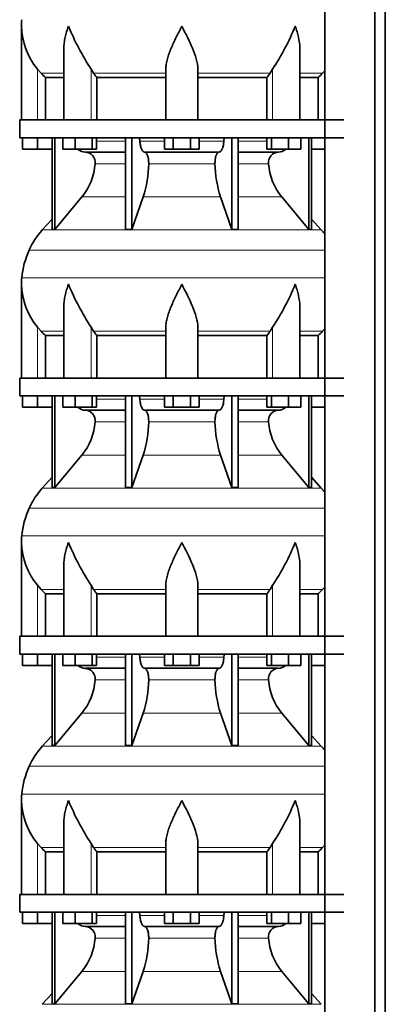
# Model space of a CAD drawing. Header units: millimetres. Extents: x -304 to -45, y -520 to 1050.
# Tile 21 of 31: x -301 to -260, y 405 to 515. Entities that reach past the tile are written whole.
import ezdxf

# ---------------------------------------------------------------- set-up
doc = ezdxf.new("R2010")
doc.units = ezdxf.units.MM
doc.layers.add('MID_134-20', color=7, linetype='Continuous')
doc.layers.add('VSI134_DIFFUSORE', color=7, linetype='Continuous')

# ---------------------------------------------------------------- blocks, each defined once
blk = doc.blocks.new('SE')
at = {"layer": 'MID_134-20', "color": 7, "linetype": 'Continuous', "lineweight": 35}
for p, q in [((-266.75, 826.98), (-266.75, 243.68)), ((-261.12, 243.68), (-261.12, 826.98)), ((-259.96, 243.68), (-259.96, 826.98)), ((-266.76, 530.98), (-266.76, 503.98)), ((-266.76, 501.98), (-266.76, 474.98)), ((-266.76, 472.98), (-266.76, 445.98)), ((-266.76, 443.98), (-266.76, 416.98)), ((-266.76, 414.98), (-266.76, 387.98))]:
    blk.add_line(p, q, dxfattribs=at)
at = {"layer": 'VSI134_DIFFUSORE', "color": 7, "linetype": 'Continuous', "lineweight": 35}
for p, q in [((-300.8, 514.52), (-300.8, 503.98)), ((-296.05, 511.85), (-296.05, 503.98)), ((-269.54, 503.98), (-269.54, 511.85)), ((-298.6, 509.24), (-299, 509.7)), ((-292.7, 509.24), (-292.98, 509.7)), ((-284.6, 503.98), (-284.6, 509.7)), ((-281, 503.98), (-281, 509.7)), ((-272.62, 509.7), (-272.9, 509.24)), ((-266.76, 509.51), (-267, 509.24)), ((-298.09, 508.75), (-296.05, 508.75)), ((-298.09, 503.98), (-298.09, 508.75)), ((-292.34, 508.75), (-284.6, 508.75)), ((-292.34, 503.98), (-292.34, 508.75)), ((-281, 508.75), (-273.26, 508.75)), ((-273.26, 508.75), (-273.26, 503.98)), ((-269.54, 508.75), (-267.5, 508.75)), ((-267.5, 508.75), (-267.5, 503.98)), ((-301, 503.98), (-264.6, 503.98)), ((-301, 503.98), (-301, 501.98)), ((-301, 501.98), (-264.6, 501.98)), ((-300.7, 500.7), (-300.7, 501.98)), ((-300.7, 500.7), (-300.7, 501.98)), ((-299, 500.7), (-299, 501.98)), ((-297.36, 501.98), (-297.36, 491.69)), ((-297.06, 501.98), (-297.06, 491.69)), ((-296.15, 500.7), (-296.15, 501.98)), ((-294.76, 500.7), (-294.76, 501.98)), ((-292.87, 500.7), (-292.87, 501.98)), ((-292.36, 500.7), (-292.36, 501.98)), ((-289.14, 501.98), (-289.14, 491.69)), ((-288.4, 501.98), (-288.4, 491.69)), ((-284.76, 500.7), (-284.76, 501.98)), ((-283.78, 500.7), (-283.78, 501.98)), ((-281.82, 500.7), (-281.82, 501.98)), ((-280.84, 500.7), (-280.84, 501.98)), ((-277.2, 501.98), (-277.2, 491.69)), ((-276.46, 501.98), (-276.46, 491.69)), ((-273.24, 500.7), (-273.24, 501.98)), ((-272.73, 500.7), (-272.73, 501.98)), ((-270.84, 500.7), (-270.84, 501.98)), ((-269.45, 500.7), (-269.45, 501.98)), ((-268.54, 501.98), (-268.54, 491.69)), ((-268.23, 501.98), (-268.23, 491.69)), ((-299, 500.7), (-300.7, 500.7)), ((-297.36, 500.7), (-299, 500.7)), ((-294.76, 500.7), (-296.15, 500.7)), ((-292.87, 500.7), (-294.76, 500.7)), ((-293.63, 500.38), (-289.14, 500.38)), ((-292.36, 500.7), (-292.87, 500.7)), ((-286.98, 500.38), (-278.62, 500.38)), ((-283.78, 500.7), (-284.76, 500.7)), ((-281.82, 500.7), (-283.78, 500.7)), ((-280.84, 500.7), (-281.82, 500.7)), ((-276.46, 500.38), (-271.96, 500.38)), ((-272.73, 500.7), (-273.24, 500.7)), ((-270.84, 500.7), (-272.73, 500.7)), ((-269.45, 500.7), (-270.84, 500.7)), ((-266.76, 500.7), (-268.23, 500.7)), ((-297.06, 491.69), (-294.03, 495.33)), ((-288.4, 491.69), (-287.14, 495.33)), ((-278.45, 495.33), (-277.2, 491.69)), ((-271.57, 495.33), (-268.54, 491.69)), ((-297.36, 492.84), (-298.46, 491.63)), ((-267.14, 491.63), (-268.23, 492.84)), ((-297.36, 491.69), (-297.06, 491.69)), ((-289.14, 491.69), (-288.4, 491.69)), ((-277.2, 491.69), (-276.46, 491.69)), ((-268.54, 491.69), (-268.23, 491.69)), ((-300.8, 485.52), (-300.8, 474.98)), ((-296.05, 482.85), (-296.05, 474.98)), ((-269.54, 474.98), (-269.54, 482.85)), ((-298.6, 480.24), (-299, 480.7)), ((-292.7, 480.24), (-292.98, 480.7)), ((-284.6, 474.98), (-284.6, 480.7)), ((-281, 474.98), (-281, 480.7)), ((-272.62, 480.7), (-272.9, 480.24)), ((-266.76, 480.51), (-267, 480.24)), ((-298.09, 479.75), (-296.05, 479.75)), ((-298.09, 474.98), (-298.09, 479.75)), ((-292.34, 479.75), (-284.6, 479.75)), ((-292.34, 474.98), (-292.34, 479.75)), ((-281, 479.75), (-273.26, 479.75)), ((-273.26, 479.75), (-273.26, 474.98)), ((-269.54, 479.75), (-267.5, 479.75)), ((-267.5, 479.75), (-267.5, 474.98)), ((-301, 474.98), (-264.6, 474.98)), ((-301, 474.98), (-301, 472.98)), ((-301, 472.98), (-264.6, 472.98)), ((-300.7, 471.7), (-300.7, 472.98)), ((-300.7, 471.7), (-300.7, 472.98)), ((-299, 471.7), (-299, 472.98)), ((-297.36, 472.98), (-297.36, 462.69)), ((-297.06, 472.98), (-297.06, 462.69)), ((-296.15, 471.7), (-296.15, 472.98)), ((-294.76, 471.7), (-294.76, 472.98)), ((-292.87, 471.7), (-292.87, 472.98)), ((-292.36, 471.7), (-292.36, 472.98)), ((-289.14, 472.98), (-289.14, 462.69)), ((-288.4, 472.98), (-288.4, 462.69)), ((-284.76, 471.7), (-284.76, 472.98)), ((-283.78, 471.7), (-283.78, 472.98)), ((-281.82, 471.7), (-281.82, 472.98)), ((-280.84, 471.7), (-280.84, 472.98)), ((-277.2, 472.98), (-277.2, 462.69)), ((-276.46, 472.98), (-276.46, 462.69)), ((-273.24, 471.7), (-273.24, 472.98)), ((-272.73, 471.7), (-272.73, 472.98)), ((-270.84, 471.7), (-270.84, 472.98)), ((-269.45, 471.7), (-269.45, 472.98)), ((-268.54, 472.98), (-268.54, 462.69)), ((-268.23, 472.98), (-268.23, 462.69)), ((-299, 471.7), (-300.7, 471.7)), ((-297.36, 471.7), (-299, 471.7)), ((-294.76, 471.7), (-296.15, 471.7)), ((-292.87, 471.7), (-294.76, 471.7)), ((-293.63, 471.38), (-289.14, 471.38)), ((-292.36, 471.7), (-292.87, 471.7)), ((-286.98, 471.38), (-278.62, 471.38)), ((-283.78, 471.7), (-284.76, 471.7)), ((-281.82, 471.7), (-283.78, 471.7)), ((-280.84, 471.7), (-281.82, 471.7)), ((-276.46, 471.38), (-271.96, 471.38)), ((-272.73, 471.7), (-273.24, 471.7)), ((-270.84, 471.7), (-272.73, 471.7)), ((-269.45, 471.7), (-270.84, 471.7)), ((-266.76, 471.7), (-268.23, 471.7)), ((-297.06, 462.69), (-294.03, 466.33)), ((-288.4, 462.69), (-287.14, 466.33)), ((-278.45, 466.33), (-277.2, 462.69)), ((-271.57, 466.33), (-268.54, 462.69)), ((-297.36, 463.84), (-298.46, 462.63)), ((-267.14, 462.63), (-268.23, 463.84)), ((-297.36, 462.69), (-297.06, 462.69)), ((-289.14, 462.69), (-288.4, 462.69)), ((-277.2, 462.69), (-276.46, 462.69)), ((-268.54, 462.69), (-268.23, 462.69)), ((-300.8, 456.52), (-300.8, 445.98)), ((-296.05, 453.85), (-296.05, 445.98)), ((-269.54, 445.98), (-269.54, 453.85)), ((-298.6, 451.24), (-299, 451.7)), ((-292.7, 451.24), (-292.98, 451.7)), ((-284.6, 445.98), (-284.6, 451.7)), ((-281, 445.98), (-281, 451.7)), ((-272.62, 451.7), (-272.9, 451.24)), ((-266.76, 451.51), (-267, 451.24)), ((-298.09, 450.75), (-296.05, 450.75)), ((-298.09, 445.98), (-298.09, 450.75)), ((-292.34, 450.75), (-284.6, 450.75)), ((-292.34, 445.98), (-292.34, 450.75)), ((-281, 450.75), (-273.26, 450.75)), ((-273.26, 450.75), (-273.26, 445.98)), ((-269.54, 450.75), (-267.5, 450.75)), ((-267.5, 450.75), (-267.5, 445.98)), ((-301, 445.98), (-264.6, 445.98)), ((-301, 445.98), (-301, 443.98)), ((-301, 443.98), (-264.6, 443.98)), ((-300.7, 442.7), (-300.7, 443.98)), ((-300.7, 442.7), (-300.7, 443.98)), ((-299, 442.7), (-299, 443.98)), ((-297.36, 443.98), (-297.36, 433.69)), ((-297.06, 443.98), (-297.06, 433.69)), ((-296.15, 442.7), (-296.15, 443.98)), ((-294.76, 442.7), (-294.76, 443.98)), ((-292.87, 442.7), (-292.87, 443.98)), ((-292.36, 442.7), (-292.36, 443.98)), ((-289.14, 443.98), (-289.14, 433.69)), ((-288.4, 443.98), (-288.4, 433.69)), ((-284.76, 442.7), (-284.76, 443.98)), ((-283.78, 442.7), (-283.78, 443.98)), ((-281.82, 442.7), (-281.82, 443.98)), ((-280.84, 442.7), (-280.84, 443.98)), ((-277.2, 443.98), (-277.2, 433.69)), ((-276.46, 443.98), (-276.46, 433.69)), ((-273.24, 442.7), (-273.24, 443.98)), ((-272.73, 442.7), (-272.73, 443.98)), ((-270.84, 442.7), (-270.84, 443.98)), ((-269.45, 442.7), (-269.45, 443.98)), ((-268.54, 443.98), (-268.54, 433.69)), ((-268.23, 443.98), (-268.23, 433.69)), ((-299, 442.7), (-300.7, 442.7)), ((-297.36, 442.7), (-299, 442.7)), ((-294.76, 442.7), (-296.15, 442.7)), ((-292.87, 442.7), (-294.76, 442.7)), ((-292.36, 442.7), (-292.87, 442.7)), ((-283.78, 442.7), (-284.76, 442.7)), ((-281.82, 442.7), (-283.78, 442.7)), ((-280.84, 442.7), (-281.82, 442.7)), ((-272.73, 442.7), (-273.24, 442.7)), ((-270.84, 442.7), (-272.73, 442.7)), ((-269.45, 442.7), (-270.84, 442.7)), ((-266.76, 442.7), (-268.23, 442.7)), ((-293.63, 442.38), (-289.14, 442.38)), ((-286.98, 442.38), (-278.62, 442.38)), ((-276.46, 442.38), (-271.96, 442.38)), ((-297.06, 433.69), (-294.03, 437.33)), ((-288.4, 433.69), (-287.14, 437.33)), ((-278.45, 437.33), (-277.2, 433.69)), ((-271.57, 437.33), (-268.54, 433.69)), ((-297.36, 434.84), (-298.46, 433.63)), ((-267.14, 433.63), (-268.23, 434.84)), ((-297.36, 433.69), (-297.06, 433.69)), ((-289.14, 433.69), (-288.4, 433.69)), ((-277.2, 433.69), (-276.46, 433.69)), ((-268.54, 433.69), (-268.23, 433.69)), ((-300.8, 427.52), (-300.8, 416.98)), ((-296.05, 424.85), (-296.05, 416.98)), ((-269.54, 416.98), (-269.54, 424.85)), ((-298.6, 422.24), (-299, 422.7)), ((-292.7, 422.24), (-292.98, 422.7)), ((-284.6, 416.98), (-284.6, 422.7)), ((-281, 416.98), (-281, 422.7)), ((-272.62, 422.7), (-272.9, 422.24)), ((-298.09, 421.75), (-296.05, 421.75)), ((-298.09, 416.98), (-298.09, 421.75)), ((-292.34, 421.75), (-284.6, 421.75)), ((-292.34, 416.98), (-292.34, 421.75)), ((-281, 421.75), (-273.26, 421.75)), ((-273.26, 421.75), (-273.26, 416.98)), ((-269.54, 421.75), (-267.5, 421.75)), ((-267.5, 421.75), (-267.5, 416.98)), ((-266.76, 422.51), (-267, 422.24)), ((-301, 416.98), (-264.6, 416.98)), ((-301, 416.98), (-301, 414.98)), ((-301, 414.98), (-264.6, 414.98)), ((-300.7, 413.7), (-300.7, 414.98)), ((-300.7, 413.7), (-300.7, 414.98)), ((-299, 413.7), (-299, 414.98)), ((-297.36, 414.98), (-297.36, 404.69)), ((-297.06, 414.98), (-297.06, 404.69)), ((-296.15, 413.7), (-296.15, 414.98)), ((-294.76, 413.7), (-294.76, 414.98)), ((-292.87, 413.7), (-292.87, 414.98)), ((-292.36, 413.7), (-292.36, 414.98)), ((-289.14, 414.98), (-289.14, 404.69)), ((-288.4, 414.98), (-288.4, 404.69)), ((-284.76, 413.7), (-284.76, 414.98)), ((-283.78, 413.7), (-283.78, 414.98)), ((-281.82, 413.7), (-281.82, 414.98)), ((-280.84, 413.7), (-280.84, 414.98)), ((-277.2, 414.98), (-277.2, 404.69)), ((-276.46, 414.98), (-276.46, 404.69)), ((-273.24, 413.7), (-273.24, 414.98)), ((-272.73, 413.7), (-272.73, 414.98)), ((-270.84, 413.7), (-270.84, 414.98)), ((-269.45, 413.7), (-269.45, 414.98)), ((-268.54, 414.98), (-268.54, 404.69)), ((-268.23, 414.98), (-268.23, 404.69)), ((-299, 413.7), (-300.7, 413.7)), ((-297.36, 413.7), (-299, 413.7)), ((-294.76, 413.7), (-296.15, 413.7)), ((-292.87, 413.7), (-294.76, 413.7)), ((-293.63, 413.38), (-289.14, 413.38)), ((-292.36, 413.7), (-292.87, 413.7)), ((-286.98, 413.38), (-278.62, 413.38)), ((-283.78, 413.7), (-284.76, 413.7)), ((-281.82, 413.7), (-283.78, 413.7)), ((-280.84, 413.7), (-281.82, 413.7)), ((-276.46, 413.38), (-271.96, 413.38)), ((-272.73, 413.7), (-273.24, 413.7)), ((-270.84, 413.7), (-272.73, 413.7)), ((-269.45, 413.7), (-270.84, 413.7)), ((-266.76, 413.7), (-268.23, 413.7)), ((-297.06, 404.69), (-294.03, 408.33)), ((-288.4, 404.69), (-287.14, 408.33)), ((-278.45, 408.33), (-277.2, 404.69)), ((-271.57, 408.33), (-268.54, 404.69)), ((-297.36, 405.84), (-298.46, 404.63)), ((-267.14, 404.63), (-268.23, 405.84)), ((-297.36, 404.69), (-297.06, 404.69)), ((-289.14, 404.69), (-288.4, 404.69)), ((-277.2, 404.69), (-276.46, 404.69)), ((-268.54, 404.69), (-268.23, 404.69))]:
    blk.add_line(p, q, dxfattribs=at)
at = {"layer": 'VSI134_DIFFUSORE', "color": 4, "linetype": 'Continuous', "lineweight": 9}
for p, q in [((-299, 503.98), (-299, 509.7)), ((-298.6, 509.24), (-296.05, 509.24)), ((-292.98, 503.98), (-292.98, 509.7)), ((-292.7, 509.24), (-284.6, 509.24)), ((-281, 509.24), (-272.9, 509.24)), ((-272.62, 503.98), (-272.62, 509.7)), ((-269.54, 509.24), (-267, 509.24)), ((-292.36, 501.62), (-289.14, 501.62)), ((-287.51, 501.62), (-284.76, 501.62)), ((-280.84, 501.62), (-278.08, 501.62)), ((-276.46, 501.62), (-273.24, 501.62)), ((-289.14, 499.07), (-292.52, 499.07)), ((-279.08, 499.07), (-286.52, 499.07)), ((-273.07, 499.07), (-276.46, 499.07)), ((-294.03, 495.33), (-289.14, 495.33)), ((-287.14, 495.33), (-278.45, 495.33)), ((-276.46, 495.33), (-271.57, 495.33)), ((-298.46, 491.63), (-267.14, 491.63)), ((-299.93, 489.37), (-266.76, 489.37)), ((-300.76, 486.25), (-266.76, 486.25)), ((-299, 474.98), (-299, 480.7)), ((-298.6, 480.24), (-296.05, 480.24)), ((-292.98, 474.98), (-292.98, 480.7)), ((-292.7, 480.24), (-284.6, 480.24)), ((-281, 480.24), (-272.9, 480.24)), ((-272.62, 474.98), (-272.62, 480.7)), ((-269.54, 480.24), (-267, 480.24)), ((-292.36, 472.62), (-289.14, 472.62)), ((-287.51, 472.62), (-284.76, 472.62)), ((-280.84, 472.62), (-278.08, 472.62)), ((-276.46, 472.62), (-273.24, 472.62)), ((-289.14, 470.07), (-292.52, 470.07)), ((-279.08, 470.07), (-286.52, 470.07)), ((-273.07, 470.07), (-276.46, 470.07)), ((-294.03, 466.33), (-289.14, 466.33)), ((-287.14, 466.33), (-278.45, 466.33)), ((-276.46, 466.33), (-271.57, 466.33)), ((-298.46, 462.63), (-267.14, 462.63)), ((-299.93, 460.37), (-266.76, 460.37)), ((-300.76, 457.25), (-266.76, 457.25)), ((-299, 445.98), (-299, 451.7)), ((-292.98, 445.98), (-292.98, 451.7)), ((-272.62, 445.98), (-272.62, 451.7)), ((-298.6, 451.24), (-296.05, 451.24)), ((-292.7, 451.24), (-284.6, 451.24)), ((-281, 451.24), (-272.9, 451.24)), ((-269.54, 451.24), (-267, 451.24)), ((-292.36, 443.62), (-289.14, 443.62)), ((-287.51, 443.62), (-284.76, 443.62)), ((-280.84, 443.62), (-278.08, 443.62)), ((-276.46, 443.62), (-273.24, 443.62)), ((-289.14, 441.07), (-292.52, 441.07)), ((-279.08, 441.07), (-286.52, 441.07)), ((-273.07, 441.07), (-276.46, 441.07)), ((-294.03, 437.33), (-289.14, 437.33)), ((-287.14, 437.33), (-278.45, 437.33)), ((-276.46, 437.33), (-271.57, 437.33)), ((-298.46, 433.63), (-267.14, 433.63)), ((-299.93, 431.37), (-266.76, 431.37)), ((-300.76, 428.25), (-266.76, 428.25)), ((-299, 416.98), (-299, 422.7)), ((-292.98, 416.98), (-292.98, 422.7)), ((-272.62, 416.98), (-272.62, 422.7)), ((-298.6, 422.24), (-296.05, 422.24)), ((-292.7, 422.24), (-284.6, 422.24)), ((-281, 422.24), (-272.9, 422.24)), ((-269.54, 422.24), (-267, 422.24)), ((-292.36, 414.62), (-289.14, 414.62)), ((-287.51, 414.62), (-284.76, 414.62)), ((-280.84, 414.62), (-278.08, 414.62)), ((-276.46, 414.62), (-273.24, 414.62)), ((-289.14, 412.07), (-292.52, 412.07)), ((-279.08, 412.07), (-286.52, 412.07)), ((-273.07, 412.07), (-276.46, 412.07)), ((-294.03, 408.33), (-289.14, 408.33)), ((-287.14, 408.33), (-278.45, 408.33)), ((-276.46, 408.33), (-271.57, 408.33)), ((-298.46, 404.63), (-267.14, 404.63))]:
    blk.add_line(p, q, dxfattribs=at)
at = {"layer": 'VSI134_DIFFUSORE', "color": 7, "linetype": 'Continuous', "lineweight": 35}
for centre, radius, start, end in [((-293.1, 514.52), 7.7, 174.5826, 180.0016), ((-293.07, 514.66), 7.73, 180.9959, 219.9106), ((-267.86, 526.03), 29.97, 202.585, 213.0327), ((-295.27, 524.73), 27.19, 326.4322, 337.9502), ((-286.07, 513.68), 7.98, 213.8601, 218.2043), ((-279.52, 513.68), 7.98, 321.7938, 326.1418), ((-293.59, 501.71), 1.34, 230.2819, 268.0094), ((-293.69, 499.2), 1.17, 353.3223, 87.2173), ((-271.91, 499.21), 1.17, 92.5772, 186.8833), ((-272.01, 501.71), 1.34, 272.0607, 309.722), ((-299.19, 499.57), 6.68, 320.5472, 355.6594), ((-299.51, 499.31), 12.99, 342.1602, 358.9354), ((-265.78, 499.36), 13.3, 181.2569, 197.6475), ((-266.39, 499.58), 6.7, 184.3996, 219.3938), ((-291.92, 485.74), 8.8, 138, 155.5912), ((-273.68, 485.74), 8.8, 38.1684, 42), ((-291.01, 485.32), 9.8, 155.5912, 174.5826), ((-293.1, 485.52), 7.7, 174.5826, 180.0016), ((-293.07, 485.66), 7.73, 180.9959, 219.9106), ((-267.86, 497.03), 29.97, 202.585, 213.0327), ((-295.27, 495.73), 27.19, 326.4322, 337.9502), ((-286.07, 484.68), 7.98, 213.8601, 218.2043), ((-279.52, 484.68), 7.98, 321.7938, 326.1418), ((-293.59, 472.71), 1.34, 230.2819, 268.0094), ((-293.69, 470.2), 1.17, 353.3223, 87.2173), ((-271.91, 470.21), 1.17, 92.5772, 186.8833), ((-272.01, 472.71), 1.34, 272.0607, 309.722), ((-299.19, 470.57), 6.68, 320.5472, 355.6594), ((-299.51, 470.31), 12.99, 342.1602, 358.9354), ((-265.78, 470.36), 13.3, 181.2569, 197.6475), ((-266.39, 470.58), 6.7, 184.3996, 219.3938), ((-291.92, 456.74), 8.8, 138, 155.5912), ((-273.68, 456.74), 8.8, 38.1684, 42), ((-291.01, 456.32), 9.8, 155.5912, 174.5826), ((-293.1, 456.52), 7.7, 174.5826, 180.0016), ((-293.07, 456.66), 7.73, 180.9959, 219.9106), ((-267.86, 468.03), 29.97, 202.585, 213.0327), ((-295.27, 466.73), 27.19, 326.4322, 337.9502), ((-286.07, 455.68), 7.98, 213.8601, 218.2043), ((-279.52, 455.68), 7.98, 321.7938, 326.1418), ((-293.59, 443.71), 1.34, 230.2819, 268.0094), ((-272.01, 443.71), 1.34, 272.0607, 309.722), ((-293.69, 441.2), 1.17, 353.3223, 87.2173), ((-271.91, 441.21), 1.17, 92.5772, 186.8833), ((-299.19, 441.57), 6.68, 320.5472, 355.6594), ((-299.51, 441.31), 12.99, 342.1602, 358.9354), ((-265.78, 441.36), 13.3, 181.2569, 197.6475), ((-266.39, 441.58), 6.7, 184.3996, 219.3938), ((-291.92, 427.74), 8.8, 138, 155.5912), ((-273.68, 427.74), 8.8, 38.1684, 42), ((-291.01, 427.32), 9.8, 155.5912, 174.5826), ((-293.1, 427.52), 7.7, 174.5826, 180.0016), ((-293.07, 427.66), 7.73, 180.9959, 219.9106), ((-267.86, 439.03), 29.97, 202.585, 213.0327), ((-295.27, 437.73), 27.19, 326.4322, 337.9502), ((-286.07, 426.68), 7.98, 213.8601, 218.2043), ((-279.52, 426.68), 7.98, 321.7938, 326.1418), ((-293.59, 414.71), 1.34, 230.2819, 268.0094), ((-293.69, 412.2), 1.17, 353.3223, 87.2173), ((-271.91, 412.21), 1.17, 92.5772, 186.8833), ((-272.01, 414.71), 1.34, 272.0607, 309.722), ((-299.19, 412.57), 6.68, 320.5472, 355.6594), ((-299.51, 412.31), 12.99, 342.1602, 358.9354), ((-265.78, 412.36), 13.3, 181.2569, 197.6475), ((-266.39, 412.58), 6.7, 184.3996, 219.3938)]:
    blk.add_arc(centre, radius, start, end, dxfattribs=at)
for points, knots in [([(-295.53, 514.52), (-295.55, 514.47), (-295.56, 514.42), (-295.6, 514.31), (-295.62, 514.26), (-295.67, 514.11), (-295.7, 514), (-295.79, 513.69), (-295.85, 513.48), (-295.94, 513.07), (-295.97, 512.86), (-296.03, 512.45), (-296.04, 512.24), (-296.05, 511.98), (-296.05, 511.91), (-296.05, 511.85)], [0, 0, 0, 0, 0.03125, 0.03125, 0.0625, 0.0625, 0.125, 0.125, 0.25, 0.25, 0.375, 0.375, 0.5, 0.5, 0.5400162, 0.5400162, 0.5400162, 0.5400162]), ([(-282.8, 514.52), (-282.83, 514.47), (-282.85, 514.42), (-282.91, 514.31), (-282.93, 514.26), (-283.01, 514.11), (-283.06, 514), (-283.22, 513.69), (-283.32, 513.48), (-283.53, 513.07), (-283.63, 512.86), (-283.82, 512.45), (-283.91, 512.24), (-284.08, 511.84), (-284.15, 511.64), (-284.26, 511.34), (-284.3, 511.24), (-284.36, 511.04), (-284.39, 510.94), (-284.47, 510.64), (-284.52, 510.45), (-284.58, 510.07), (-284.6, 509.88), (-284.6, 509.7)], [0, 0, 0, 0, 0.03125, 0.03125, 0.0625, 0.0625, 0.125, 0.125, 0.25, 0.25, 0.375, 0.375, 0.5, 0.5, 0.625, 0.625, 0.6875, 0.6875, 0.75, 0.75, 0.875, 0.875, 1, 1, 1, 1]), ([(-281, 509.7), (-281, 510.06), (-281.07, 510.44), (-281.29, 511.23), (-281.44, 511.64), (-281.95, 512.85), (-282.38, 513.69), (-282.8, 514.52)], [0, 0, 0, 0, 0.25, 0.25, 0.5, 0.5, 1, 1, 1, 1]), ([(-269.54, 511.85), (-269.54, 511.91), (-269.55, 511.98), (-269.56, 512.46), (-269.62, 512.87), (-269.75, 513.48), (-269.81, 513.69), (-269.9, 514), (-269.93, 514.11), (-269.98, 514.26), (-270.01, 514.34), (-270.03, 514.42), (-270.05, 514.47), (-270.06, 514.5), (-270.07, 514.52)], [0.4588627, 0.4588627, 0.4588627, 0.4588627, 0.5, 0.5, 0.75, 0.75, 0.875, 0.875, 0.9375, 0.9375, 0.96875, 0.984375, 0.984375, 1, 1, 1, 1]), ([(-287.67, 501.98), (-287.66, 501.98), (-287.65, 501.98), (-287.63, 501.97), (-287.62, 501.96), (-287.59, 501.93), (-287.58, 501.91), (-287.55, 501.84), (-287.54, 501.8), (-287.52, 501.72), (-287.52, 501.67), (-287.51, 501.62)], [0, 0, 0, 0, 0.125, 0.125, 0.25, 0.25, 0.5, 0.5, 0.75, 0.75, 1, 1, 1, 1]), ([(-286.98, 500.38), (-287.01, 500.38), (-287.05, 500.38), (-287.09, 500.41), (-287.11, 500.42), (-287.14, 500.44), (-287.16, 500.45), (-287.2, 500.5), (-287.23, 500.54), (-287.29, 500.63), (-287.31, 500.68), (-287.36, 500.79), (-287.38, 500.85), (-287.42, 500.99), (-287.44, 501.06), (-287.47, 501.21), (-287.48, 501.29), (-287.5, 501.45), (-287.51, 501.54), (-287.51, 501.62)], [0, 0, 0, 0, 0.125, 0.125, 0.1875, 0.1875, 0.25, 0.25, 0.375, 0.375, 0.5, 0.5, 0.625, 0.625, 0.75, 0.75, 0.875, 0.875, 1, 1, 1, 1]), ([(-278.08, 501.62), (-278.09, 501.54), (-278.09, 501.45), (-278.11, 501.33), (-278.11, 501.29), (-278.13, 501.21), (-278.13, 501.17), (-278.16, 501.06), (-278.17, 500.99), (-278.2, 500.89), (-278.21, 500.85), (-278.24, 500.79), (-278.25, 500.76), (-278.28, 500.68), (-278.31, 500.63), (-278.37, 500.54), (-278.4, 500.5), (-278.46, 500.44), (-278.49, 500.42), (-278.55, 500.39), (-278.58, 500.38), (-278.62, 500.38)], [0, 0, 0, 0, 0.125, 0.125, 0.1875, 0.1875, 0.25, 0.25, 0.375, 0.375, 0.4375, 0.4375, 0.5, 0.5, 0.625, 0.625, 0.75, 0.75, 0.875, 0.875, 1, 1, 1, 1]), ([(-278.08, 501.62), (-278.08, 501.67), (-278.08, 501.72), (-278.06, 501.78), (-278.06, 501.8), (-278.05, 501.84), (-278.04, 501.86), (-278.03, 501.89), (-278.02, 501.91), (-278, 501.93), (-278, 501.94), (-277.98, 501.96), (-277.97, 501.97), (-277.95, 501.98), (-277.94, 501.98), (-277.93, 501.98)], [0, 0, 0, 0, 0.25, 0.25, 0.375, 0.375, 0.5, 0.5, 0.625, 0.625, 0.75, 0.75, 0.875, 0.875, 1, 1, 1, 1]), ([(-286.98, 500.38), (-286.96, 500.38), (-286.95, 500.38), (-286.92, 500.37), (-286.9, 500.36), (-286.85, 500.33), (-286.82, 500.31), (-286.77, 500.24), (-286.74, 500.2), (-286.7, 500.13), (-286.69, 500.1), (-286.66, 500.05), (-286.65, 500.02), (-286.62, 499.93), (-286.6, 499.86), (-286.58, 499.75), (-286.57, 499.71), (-286.55, 499.64), (-286.55, 499.6), (-286.53, 499.48), (-286.53, 499.4), (-286.52, 499.23), (-286.52, 499.15), (-286.52, 499.07)], [0, 0, 0, 0, 0.0625, 0.0625, 0.125, 0.125, 0.25, 0.25, 0.375, 0.375, 0.4375, 0.4375, 0.5, 0.5, 0.625, 0.625, 0.6875, 0.6875, 0.75, 0.75, 0.875, 0.875, 1, 1, 1, 1]), ([(-279.08, 499.07), (-279.08, 499.15), (-279.08, 499.23), (-279.07, 499.36), (-279.07, 499.4), (-279.06, 499.48), (-279.06, 499.52), (-279.04, 499.64), (-279.03, 499.71), (-279.01, 499.82), (-279, 499.86), (-278.98, 499.92), (-278.96, 499.99), (-278.94, 500.05), (-278.91, 500.1), (-278.9, 500.13), (-278.86, 500.2), (-278.83, 500.24), (-278.77, 500.31), (-278.74, 500.33), (-278.68, 500.37), (-278.65, 500.38), (-278.62, 500.38)], [0, 0, 0, 0, 0.125, 0.125, 0.1875, 0.1875, 0.25, 0.25, 0.375, 0.375, 0.4375, 0.4375, 0.5, 0.5625, 0.5625, 0.625, 0.625, 0.75, 0.75, 0.875, 0.875, 1, 1, 1, 1]), ([(-295.53, 485.52), (-295.55, 485.47), (-295.56, 485.42), (-295.6, 485.31), (-295.62, 485.26), (-295.67, 485.11), (-295.7, 485), (-295.79, 484.69), (-295.85, 484.48), (-295.94, 484.07), (-295.97, 483.86), (-296.03, 483.45), (-296.04, 483.24), (-296.05, 482.98), (-296.05, 482.91), (-296.05, 482.85)], [0, 0, 0, 0, 0.03125, 0.03125, 0.0625, 0.0625, 0.125, 0.125, 0.25, 0.25, 0.375, 0.375, 0.5, 0.5, 0.5400162, 0.5400162, 0.5400162, 0.5400162]), ([(-282.8, 485.52), (-282.83, 485.47), (-282.85, 485.42), (-282.91, 485.31), (-282.93, 485.26), (-283.01, 485.11), (-283.06, 485), (-283.22, 484.69), (-283.32, 484.48), (-283.53, 484.07), (-283.63, 483.86), (-283.82, 483.45), (-283.91, 483.24), (-284.08, 482.84), (-284.15, 482.64), (-284.26, 482.34), (-284.3, 482.24), (-284.36, 482.04), (-284.39, 481.94), (-284.47, 481.64), (-284.52, 481.45), (-284.58, 481.07), (-284.6, 480.88), (-284.6, 480.7)], [0, 0, 0, 0, 0.03125, 0.03125, 0.0625, 0.0625, 0.125, 0.125, 0.25, 0.25, 0.375, 0.375, 0.5, 0.5, 0.625, 0.625, 0.6875, 0.6875, 0.75, 0.75, 0.875, 0.875, 1, 1, 1, 1]), ([(-281, 480.7), (-281, 481.06), (-281.07, 481.44), (-281.29, 482.23), (-281.44, 482.64), (-281.95, 483.85), (-282.38, 484.69), (-282.8, 485.52)], [0, 0, 0, 0, 0.25, 0.25, 0.5, 0.5, 1, 1, 1, 1]), ([(-269.54, 482.85), (-269.54, 482.91), (-269.55, 482.98), (-269.56, 483.46), (-269.62, 483.87), (-269.75, 484.48), (-269.81, 484.69), (-269.9, 485), (-269.93, 485.11), (-269.98, 485.26), (-270.01, 485.34), (-270.03, 485.42), (-270.05, 485.47), (-270.06, 485.5), (-270.07, 485.52)], [0.4588627, 0.4588627, 0.4588627, 0.4588627, 0.5, 0.5, 0.75, 0.75, 0.875, 0.875, 0.9375, 0.9375, 0.96875, 0.984375, 0.984375, 1, 1, 1, 1]), ([(-287.67, 472.98), (-287.66, 472.98), (-287.65, 472.98), (-287.63, 472.97), (-287.62, 472.96), (-287.59, 472.93), (-287.58, 472.91), (-287.55, 472.84), (-287.54, 472.8), (-287.52, 472.72), (-287.52, 472.67), (-287.51, 472.62)], [0, 0, 0, 0, 0.125, 0.125, 0.25, 0.25, 0.5, 0.5, 0.75, 0.75, 1, 1, 1, 1]), ([(-286.98, 471.38), (-287.01, 471.38), (-287.05, 471.38), (-287.09, 471.41), (-287.11, 471.42), (-287.14, 471.44), (-287.16, 471.45), (-287.2, 471.5), (-287.23, 471.54), (-287.29, 471.63), (-287.31, 471.68), (-287.36, 471.79), (-287.38, 471.85), (-287.42, 471.99), (-287.44, 472.06), (-287.47, 472.21), (-287.48, 472.29), (-287.5, 472.45), (-287.51, 472.54), (-287.51, 472.62)], [0, 0, 0, 0, 0.125, 0.125, 0.1875, 0.1875, 0.25, 0.25, 0.375, 0.375, 0.5, 0.5, 0.625, 0.625, 0.75, 0.75, 0.875, 0.875, 1, 1, 1, 1]), ([(-278.08, 472.62), (-278.09, 472.54), (-278.09, 472.45), (-278.11, 472.33), (-278.11, 472.29), (-278.13, 472.21), (-278.13, 472.17), (-278.16, 472.06), (-278.17, 471.99), (-278.2, 471.89), (-278.21, 471.85), (-278.24, 471.79), (-278.25, 471.76), (-278.28, 471.68), (-278.31, 471.63), (-278.37, 471.54), (-278.4, 471.5), (-278.46, 471.44), (-278.49, 471.42), (-278.55, 471.39), (-278.58, 471.38), (-278.62, 471.38)], [0, 0, 0, 0, 0.125, 0.125, 0.1875, 0.1875, 0.25, 0.25, 0.375, 0.375, 0.4375, 0.4375, 0.5, 0.5, 0.625, 0.625, 0.75, 0.75, 0.875, 0.875, 1, 1, 1, 1]), ([(-278.08, 472.62), (-278.08, 472.67), (-278.08, 472.72), (-278.06, 472.78), (-278.06, 472.8), (-278.05, 472.84), (-278.04, 472.86), (-278.03, 472.89), (-278.02, 472.91), (-278, 472.93), (-278, 472.94), (-277.98, 472.96), (-277.97, 472.97), (-277.95, 472.98), (-277.94, 472.98), (-277.93, 472.98)], [0, 0, 0, 0, 0.25, 0.25, 0.375, 0.375, 0.5, 0.5, 0.625, 0.625, 0.75, 0.75, 0.875, 0.875, 1, 1, 1, 1]), ([(-286.98, 471.38), (-286.96, 471.38), (-286.95, 471.38), (-286.92, 471.37), (-286.9, 471.36), (-286.85, 471.33), (-286.82, 471.31), (-286.77, 471.24), (-286.74, 471.2), (-286.7, 471.13), (-286.69, 471.1), (-286.66, 471.05), (-286.65, 471.02), (-286.62, 470.93), (-286.6, 470.86), (-286.58, 470.75), (-286.57, 470.71), (-286.55, 470.64), (-286.55, 470.6), (-286.53, 470.48), (-286.53, 470.4), (-286.52, 470.23), (-286.52, 470.15), (-286.52, 470.07)], [0, 0, 0, 0, 0.0625, 0.0625, 0.125, 0.125, 0.25, 0.25, 0.375, 0.375, 0.4375, 0.4375, 0.5, 0.5, 0.625, 0.625, 0.6875, 0.6875, 0.75, 0.75, 0.875, 0.875, 1, 1, 1, 1]), ([(-279.08, 470.07), (-279.08, 470.15), (-279.08, 470.23), (-279.07, 470.36), (-279.07, 470.4), (-279.06, 470.48), (-279.06, 470.52), (-279.04, 470.64), (-279.03, 470.71), (-279.01, 470.82), (-279, 470.86), (-278.98, 470.92), (-278.96, 470.99), (-278.94, 471.05), (-278.91, 471.1), (-278.9, 471.13), (-278.86, 471.2), (-278.83, 471.24), (-278.77, 471.31), (-278.74, 471.33), (-278.68, 471.37), (-278.65, 471.38), (-278.62, 471.38)], [0, 0, 0, 0, 0.125, 0.125, 0.1875, 0.1875, 0.25, 0.25, 0.375, 0.375, 0.4375, 0.4375, 0.5, 0.5625, 0.5625, 0.625, 0.625, 0.75, 0.75, 0.875, 0.875, 1, 1, 1, 1]), ([(-295.53, 456.52), (-295.55, 456.47), (-295.56, 456.42), (-295.6, 456.31), (-295.62, 456.26), (-295.67, 456.11), (-295.7, 456), (-295.79, 455.69), (-295.85, 455.48), (-295.94, 455.07), (-295.97, 454.86), (-296.03, 454.45), (-296.04, 454.24), (-296.05, 453.98), (-296.05, 453.91), (-296.05, 453.85)], [0, 0, 0, 0, 0.03125, 0.03125, 0.0625, 0.0625, 0.125, 0.125, 0.25, 0.25, 0.375, 0.375, 0.5, 0.5, 0.5400162, 0.5400162, 0.5400162, 0.5400162]), ([(-282.8, 456.52), (-282.83, 456.47), (-282.85, 456.42), (-282.91, 456.31), (-282.93, 456.26), (-283.01, 456.11), (-283.06, 456), (-283.22, 455.69), (-283.32, 455.48), (-283.53, 455.07), (-283.63, 454.86), (-283.82, 454.45), (-283.91, 454.24), (-284.08, 453.84), (-284.15, 453.64), (-284.26, 453.34), (-284.3, 453.24), (-284.36, 453.04), (-284.39, 452.94), (-284.47, 452.64), (-284.52, 452.45), (-284.58, 452.07), (-284.6, 451.88), (-284.6, 451.7)], [0, 0, 0, 0, 0.03125, 0.03125, 0.0625, 0.0625, 0.125, 0.125, 0.25, 0.25, 0.375, 0.375, 0.5, 0.5, 0.625, 0.625, 0.6875, 0.6875, 0.75, 0.75, 0.875, 0.875, 1, 1, 1, 1]), ([(-281, 451.7), (-281, 452.06), (-281.07, 452.44), (-281.29, 453.23), (-281.44, 453.64), (-281.95, 454.85), (-282.38, 455.69), (-282.8, 456.52)], [0, 0, 0, 0, 0.25, 0.25, 0.5, 0.5, 1, 1, 1, 1]), ([(-269.54, 453.85), (-269.54, 453.91), (-269.55, 453.98), (-269.56, 454.46), (-269.62, 454.87), (-269.75, 455.48), (-269.81, 455.69), (-269.9, 456), (-269.93, 456.11), (-269.98, 456.26), (-270.01, 456.34), (-270.03, 456.42), (-270.05, 456.47), (-270.06, 456.5), (-270.07, 456.52)], [0.4588627, 0.4588627, 0.4588627, 0.4588627, 0.5, 0.5, 0.75, 0.75, 0.875, 0.875, 0.9375, 0.9375, 0.96875, 0.984375, 0.984375, 1, 1, 1, 1]), ([(-287.67, 443.98), (-287.66, 443.98), (-287.65, 443.98), (-287.63, 443.97), (-287.62, 443.96), (-287.59, 443.93), (-287.58, 443.91), (-287.55, 443.84), (-287.54, 443.8), (-287.52, 443.72), (-287.52, 443.67), (-287.51, 443.62)], [0, 0, 0, 0, 0.125, 0.125, 0.25, 0.25, 0.5, 0.5, 0.75, 0.75, 1, 1, 1, 1]), ([(-286.98, 442.38), (-287.01, 442.38), (-287.05, 442.38), (-287.09, 442.41), (-287.11, 442.42), (-287.14, 442.44), (-287.16, 442.45), (-287.2, 442.5), (-287.23, 442.54), (-287.29, 442.63), (-287.31, 442.68), (-287.36, 442.79), (-287.38, 442.85), (-287.42, 442.99), (-287.44, 443.06), (-287.47, 443.21), (-287.48, 443.29), (-287.5, 443.45), (-287.51, 443.54), (-287.51, 443.62)], [0, 0, 0, 0, 0.125, 0.125, 0.1875, 0.1875, 0.25, 0.25, 0.375, 0.375, 0.5, 0.5, 0.625, 0.625, 0.75, 0.75, 0.875, 0.875, 1, 1, 1, 1]), ([(-278.08, 443.62), (-278.09, 443.54), (-278.09, 443.45), (-278.11, 443.33), (-278.11, 443.29), (-278.13, 443.21), (-278.13, 443.17), (-278.16, 443.06), (-278.17, 442.99), (-278.2, 442.89), (-278.21, 442.85), (-278.24, 442.79), (-278.25, 442.76), (-278.28, 442.68), (-278.31, 442.63), (-278.37, 442.54), (-278.4, 442.5), (-278.46, 442.44), (-278.49, 442.42), (-278.55, 442.39), (-278.58, 442.38), (-278.62, 442.38)], [0, 0, 0, 0, 0.125, 0.125, 0.1875, 0.1875, 0.25, 0.25, 0.375, 0.375, 0.4375, 0.4375, 0.5, 0.5, 0.625, 0.625, 0.75, 0.75, 0.875, 0.875, 1, 1, 1, 1]), ([(-278.08, 443.62), (-278.08, 443.67), (-278.08, 443.72), (-278.06, 443.78), (-278.06, 443.8), (-278.05, 443.84), (-278.04, 443.86), (-278.03, 443.89), (-278.02, 443.91), (-278, 443.93), (-278, 443.94), (-277.98, 443.96), (-277.97, 443.97), (-277.95, 443.98), (-277.94, 443.98), (-277.93, 443.98)], [0, 0, 0, 0, 0.25, 0.25, 0.375, 0.375, 0.5, 0.5, 0.625, 0.625, 0.75, 0.75, 0.875, 0.875, 1, 1, 1, 1]), ([(-286.98, 442.38), (-286.96, 442.38), (-286.95, 442.38), (-286.92, 442.37), (-286.9, 442.36), (-286.85, 442.33), (-286.82, 442.31), (-286.77, 442.24), (-286.74, 442.2), (-286.7, 442.13), (-286.69, 442.1), (-286.66, 442.05), (-286.65, 442.02), (-286.62, 441.93), (-286.6, 441.86), (-286.58, 441.75), (-286.57, 441.71), (-286.55, 441.64), (-286.55, 441.6), (-286.53, 441.48), (-286.53, 441.4), (-286.52, 441.23), (-286.52, 441.15), (-286.52, 441.07)], [0, 0, 0, 0, 0.0625, 0.0625, 0.125, 0.125, 0.25, 0.25, 0.375, 0.375, 0.4375, 0.4375, 0.5, 0.5, 0.625, 0.625, 0.6875, 0.6875, 0.75, 0.75, 0.875, 0.875, 1, 1, 1, 1]), ([(-279.08, 441.07), (-279.08, 441.15), (-279.08, 441.23), (-279.07, 441.36), (-279.07, 441.4), (-279.06, 441.48), (-279.06, 441.52), (-279.04, 441.64), (-279.03, 441.71), (-279.01, 441.82), (-279, 441.86), (-278.98, 441.92), (-278.96, 441.99), (-278.94, 442.05), (-278.91, 442.1), (-278.9, 442.13), (-278.86, 442.2), (-278.83, 442.24), (-278.77, 442.31), (-278.74, 442.33), (-278.68, 442.37), (-278.65, 442.38), (-278.62, 442.38)], [0, 0, 0, 0, 0.125, 0.125, 0.1875, 0.1875, 0.25, 0.25, 0.375, 0.375, 0.4375, 0.4375, 0.5, 0.5625, 0.5625, 0.625, 0.625, 0.75, 0.75, 0.875, 0.875, 1, 1, 1, 1]), ([(-295.53, 427.52), (-295.55, 427.47), (-295.56, 427.42), (-295.6, 427.31), (-295.62, 427.26), (-295.67, 427.11), (-295.7, 427), (-295.79, 426.69), (-295.85, 426.48), (-295.94, 426.07), (-295.97, 425.86), (-296.03, 425.45), (-296.04, 425.24), (-296.05, 424.98), (-296.05, 424.91), (-296.05, 424.85)], [0, 0, 0, 0, 0.03125, 0.03125, 0.0625, 0.0625, 0.125, 0.125, 0.25, 0.25, 0.375, 0.375, 0.5, 0.5, 0.5400162, 0.5400162, 0.5400162, 0.5400162]), ([(-282.8, 427.52), (-282.83, 427.47), (-282.85, 427.42), (-282.91, 427.31), (-282.93, 427.26), (-283.01, 427.11), (-283.06, 427), (-283.22, 426.69), (-283.32, 426.48), (-283.53, 426.07), (-283.63, 425.86), (-283.82, 425.45), (-283.91, 425.24), (-284.08, 424.84), (-284.15, 424.64), (-284.26, 424.34), (-284.3, 424.24), (-284.36, 424.04), (-284.39, 423.94), (-284.47, 423.64), (-284.52, 423.45), (-284.58, 423.07), (-284.6, 422.88), (-284.6, 422.7)], [0, 0, 0, 0, 0.03125, 0.03125, 0.0625, 0.0625, 0.125, 0.125, 0.25, 0.25, 0.375, 0.375, 0.5, 0.5, 0.625, 0.625, 0.6875, 0.6875, 0.75, 0.75, 0.875, 0.875, 1, 1, 1, 1]), ([(-281, 422.7), (-281, 423.06), (-281.07, 423.44), (-281.29, 424.23), (-281.44, 424.64), (-281.95, 425.85), (-282.38, 426.69), (-282.8, 427.52)], [0, 0, 0, 0, 0.25, 0.25, 0.5, 0.5, 1, 1, 1, 1]), ([(-269.54, 424.85), (-269.54, 424.91), (-269.55, 424.98), (-269.56, 425.46), (-269.62, 425.87), (-269.75, 426.48), (-269.81, 426.69), (-269.9, 427), (-269.93, 427.11), (-269.98, 427.26), (-270.01, 427.34), (-270.03, 427.42), (-270.05, 427.47), (-270.06, 427.5), (-270.07, 427.52)], [0.4588627, 0.4588627, 0.4588627, 0.4588627, 0.5, 0.5, 0.75, 0.75, 0.875, 0.875, 0.9375, 0.9375, 0.96875, 0.984375, 0.984375, 1, 1, 1, 1]), ([(-287.67, 414.98), (-287.66, 414.98), (-287.65, 414.98), (-287.63, 414.97), (-287.62, 414.96), (-287.59, 414.93), (-287.58, 414.91), (-287.55, 414.84), (-287.54, 414.8), (-287.52, 414.72), (-287.52, 414.67), (-287.51, 414.62)], [0, 0, 0, 0, 0.125, 0.125, 0.25, 0.25, 0.5, 0.5, 0.75, 0.75, 1, 1, 1, 1]), ([(-278.08, 414.62), (-278.08, 414.67), (-278.08, 414.72), (-278.06, 414.78), (-278.06, 414.8), (-278.05, 414.84), (-278.04, 414.86), (-278.03, 414.89), (-278.02, 414.91), (-278, 414.93), (-278, 414.94), (-277.98, 414.96), (-277.97, 414.97), (-277.95, 414.98), (-277.94, 414.98), (-277.93, 414.98)], [0, 0, 0, 0, 0.25, 0.25, 0.375, 0.375, 0.5, 0.5, 0.625, 0.625, 0.75, 0.75, 0.875, 0.875, 1, 1, 1, 1]), ([(-286.98, 413.38), (-287.01, 413.38), (-287.05, 413.38), (-287.09, 413.41), (-287.11, 413.42), (-287.14, 413.44), (-287.16, 413.45), (-287.2, 413.5), (-287.23, 413.54), (-287.29, 413.63), (-287.31, 413.68), (-287.36, 413.79), (-287.38, 413.85), (-287.42, 413.99), (-287.44, 414.06), (-287.47, 414.21), (-287.48, 414.29), (-287.5, 414.45), (-287.51, 414.54), (-287.51, 414.62)], [0, 0, 0, 0, 0.125, 0.125, 0.1875, 0.1875, 0.25, 0.25, 0.375, 0.375, 0.5, 0.5, 0.625, 0.625, 0.75, 0.75, 0.875, 0.875, 1, 1, 1, 1]), ([(-278.08, 414.62), (-278.09, 414.54), (-278.09, 414.45), (-278.11, 414.33), (-278.11, 414.29), (-278.13, 414.21), (-278.13, 414.17), (-278.16, 414.06), (-278.17, 413.99), (-278.2, 413.89), (-278.21, 413.85), (-278.24, 413.79), (-278.25, 413.76), (-278.28, 413.68), (-278.31, 413.63), (-278.37, 413.54), (-278.4, 413.5), (-278.46, 413.44), (-278.49, 413.42), (-278.55, 413.39), (-278.58, 413.38), (-278.62, 413.38)], [0, 0, 0, 0, 0.125, 0.125, 0.1875, 0.1875, 0.25, 0.25, 0.375, 0.375, 0.4375, 0.4375, 0.5, 0.5, 0.625, 0.625, 0.75, 0.75, 0.875, 0.875, 1, 1, 1, 1]), ([(-286.98, 413.38), (-286.96, 413.38), (-286.95, 413.38), (-286.92, 413.37), (-286.9, 413.36), (-286.85, 413.33), (-286.82, 413.31), (-286.77, 413.24), (-286.74, 413.2), (-286.7, 413.13), (-286.69, 413.1), (-286.66, 413.05), (-286.65, 413.02), (-286.62, 412.93), (-286.6, 412.86), (-286.58, 412.75), (-286.57, 412.71), (-286.55, 412.64), (-286.55, 412.6), (-286.53, 412.48), (-286.53, 412.4), (-286.52, 412.23), (-286.52, 412.15), (-286.52, 412.07)], [0, 0, 0, 0, 0.0625, 0.0625, 0.125, 0.125, 0.25, 0.25, 0.375, 0.375, 0.4375, 0.4375, 0.5, 0.5, 0.625, 0.625, 0.6875, 0.6875, 0.75, 0.75, 0.875, 0.875, 1, 1, 1, 1]), ([(-279.08, 412.07), (-279.08, 412.15), (-279.08, 412.23), (-279.07, 412.36), (-279.07, 412.4), (-279.06, 412.48), (-279.06, 412.52), (-279.04, 412.64), (-279.03, 412.71), (-279.01, 412.82), (-279, 412.86), (-278.98, 412.92), (-278.96, 412.99), (-278.94, 413.05), (-278.91, 413.1), (-278.9, 413.13), (-278.86, 413.2), (-278.83, 413.24), (-278.77, 413.31), (-278.74, 413.33), (-278.68, 413.37), (-278.65, 413.38), (-278.62, 413.38)], [0, 0, 0, 0, 0.125, 0.125, 0.1875, 0.1875, 0.25, 0.25, 0.375, 0.375, 0.4375, 0.4375, 0.5, 0.5625, 0.5625, 0.625, 0.625, 0.75, 0.75, 0.875, 0.875, 1, 1, 1, 1])]:
    blk.add_open_spline(points, degree=3, knots=knots, dxfattribs=at)
for points in [[(-298.09, 508.75), (-298.27, 508.9), (-298.44, 509.07), (-298.6, 509.24)], [(-267, 509.24), (-267.16, 509.07), (-267.33, 508.9), (-267.5, 508.75)], [(-298.09, 479.75), (-298.27, 479.9), (-298.44, 480.07), (-298.6, 480.24)], [(-267, 480.24), (-267.16, 480.07), (-267.33, 479.9), (-267.5, 479.75)], [(-298.09, 450.75), (-298.27, 450.9), (-298.44, 451.07), (-298.6, 451.24)], [(-267, 451.24), (-267.16, 451.07), (-267.33, 450.9), (-267.5, 450.75)], [(-298.09, 421.75), (-298.27, 421.9), (-298.44, 422.07), (-298.6, 422.24)], [(-267, 422.24), (-267.16, 422.07), (-267.33, 421.9), (-267.5, 421.75)]]:
    blk.add_open_spline(points, degree=3, dxfattribs=at)

msp = doc.modelspace()

# ---------------------------------------------------------------- block references
msp.add_blockref('SE', (0, 0))

doc.saveas('drawing.dxf')
